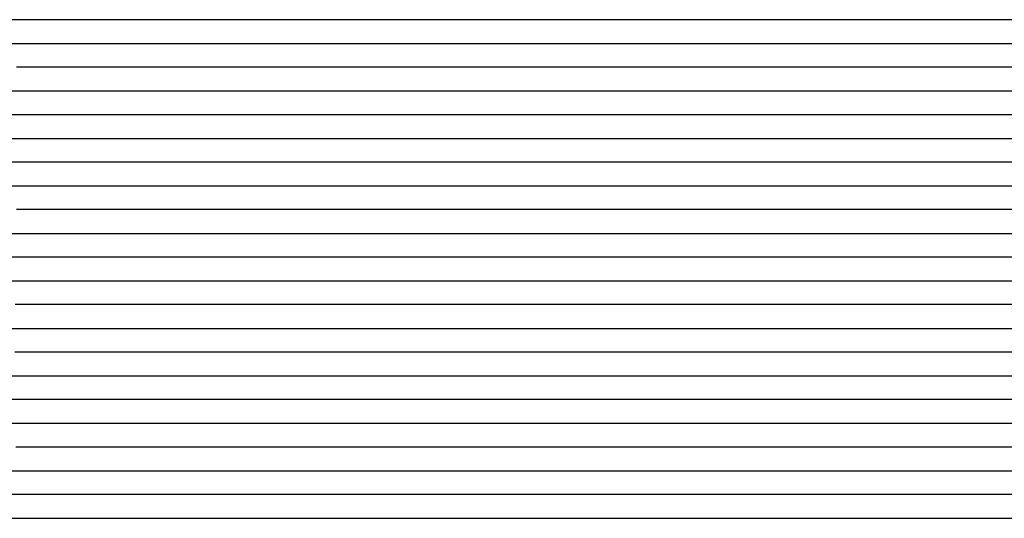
# Model space of a CAD drawing. Extents: x -4 to 4.3, y -2 to 2.5.
# Tile 20 of 108: x -1.93 to -1.41, y -0.3 to -0.04. Entities that reach past the tile are written whole.
import ezdxf

# ---------------------------------------------------------------- set-up
doc = ezdxf.new("R2010")
doc.units = 0

msp = doc.modelspace()

# ---------------------------------------------------------------- linework, layer by layer
at = {"layer": 'Default', "color": 72, "linetype": 'CONTINUOUS'}
for p, q in [((-1.917527, -0.03746, -0.131269), (-1.948404, -0.03746, -0.13725)), ((-1.901939, -0.03746, -0.129204), (-1.917527, -0.03746, -0.131269)), ((-1.886315, -0.03746, -0.12812), (-1.901939, -0.03746, -0.129204)), ((-1.87069, -0.03746, -0.128), (-1.886315, -0.03746, -0.12812)), ((-1.761394, -0.03746, -0.128291), (-1.87069, -0.03746, -0.128)), ((-1.745969, -0.03746, -0.129825), (-1.761394, -0.03746, -0.128291)), ((-1.715486, -0.03746, -0.135292), (-1.745969, -0.03746, -0.129825)), ((-1.694196, -0.03746, -0.14085), (-1.715486, -0.03746, -0.135292)), ((-1.691066, -0.03746, -0.14192), (-1.694196, -0.03746, -0.14085)), ((-1.687935, -0.03746, -0.142827), (-1.691066, -0.03746, -0.14192)), ((-1.679403, -0.03746, -0.136458), (-1.687935, -0.03746, -0.142827)), ((-1.672968, -0.03746, -0.126587), (-1.679403, -0.03746, -0.136458)), ((-1.666533, -0.03746, -0.119649), (-1.672968, -0.03746, -0.126587)), ((-1.651735, -0.03746, -0.109461), (-1.666533, -0.03746, -0.119649)), ((-1.636154, -0.03746, -0.104181), (-1.651735, -0.03746, -0.109461)), ((-1.620529, -0.03746, -0.103), (-1.636154, -0.03746, -0.104181)), ((-1.120945, -0.03746, -0.103379), (-1.620529, -0.03746, -0.103)), ((-1.933883, -0.04996, -0.133573), (-1.918594, -0.04996, -0.131022)), ((-1.918594, -0.04996, -0.131022), (-1.903182, -0.04996, -0.129094)), ((-1.903182, -0.04996, -0.129094), (-1.887678, -0.04996, -0.12807)), ((-1.887678, -0.04996, -0.12807), (-1.778337, -0.04996, -0.128)), ((-1.778337, -0.04996, -0.128), (-1.762712, -0.04996, -0.128418)), ((-1.762712, -0.04996, -0.128418), (-1.747092, -0.04996, -0.130154)), ((-1.747092, -0.04996, -0.130154), (-1.731563, -0.04996, -0.132631)), ((-1.731563, -0.04996, -0.132631), (-1.716133, -0.04996, -0.135788)), ((-1.716133, -0.04996, -0.135788), (-1.700825, -0.04996, -0.139898)), ((-1.700825, -0.04996, -0.139898), (-1.685735, -0.04996, -0.139814)), ((-1.685735, -0.04996, -0.139814), (-1.683782, -0.04996, -0.136046)), ((-1.683782, -0.04996, -0.136046), (-1.681829, -0.04996, -0.132826)), ((-1.681829, -0.04996, -0.132826), (-1.677922, -0.04996, -0.127488)), ((-1.677922, -0.04996, -0.127488), (-1.67011, -0.04996, -0.119587)), ((-1.67011, -0.04996, -0.119587), (-1.659124, -0.04996, -0.112265)), ((-1.659124, -0.04996, -0.112265), (-1.646122, -0.04996, -0.107084)), ((-1.646122, -0.04996, -0.107084), (-1.631607, -0.04996, -0.103515)), ((-1.631607, -0.04996, -0.103515), (-1.132068, -0.04996, -0.103)), ((-1.911112, -0.06246, -0.129812), (-1.926672, -0.06246, -0.131943)), ((-1.895492, -0.06246, -0.128377), (-1.911112, -0.06246, -0.129812)), ((-1.879867, -0.06246, -0.128), (-1.895492, -0.06246, -0.128377)), ((-1.770545, -0.06246, -0.12817), (-1.879867, -0.06246, -0.128)), ((-1.755087, -0.06246, -0.129432), (-1.770545, -0.06246, -0.12817)), ((-1.739747, -0.06246, -0.131693), (-1.755087, -0.06246, -0.129432)), ((-1.72459, -0.06246, -0.134628), (-1.739747, -0.06246, -0.131693)), ((-1.702603, -0.06246, -0.140253), (-1.72459, -0.06246, -0.134628)), ((-1.699158, -0.06246, -0.141478), (-1.702603, -0.06246, -0.140253)), ((-1.695712, -0.06246, -0.142472), (-1.699158, -0.06246, -0.141478)), ((-1.687506, -0.06246, -0.13809), (-1.695712, -0.06246, -0.142472)), ((-1.681152, -0.06246, -0.127796), (-1.687506, -0.06246, -0.13809)), ((-1.674799, -0.06246, -0.120654), (-1.681152, -0.06246, -0.127796)), ((-1.66008, -0.06246, -0.110121), (-1.674799, -0.06246, -0.120654)), ((-1.644513, -0.06246, -0.104575), (-1.66008, -0.06246, -0.110121)), ((-1.628889, -0.06246, -0.10323), (-1.644513, -0.06246, -0.104575)), ((-1.613264, -0.06246, -0.103), (-1.628889, -0.06246, -0.10323)), ((-1.128977, -0.06246, -0.103), (-1.613264, -0.06246, -0.103)), ((-1.935382, -0.07496, -0.132917), (-1.920083, -0.07496, -0.130571)), ((-1.920083, -0.07496, -0.130571), (-1.904639, -0.07496, -0.128832)), ((-1.904639, -0.07496, -0.128832), (-1.889112, -0.07496, -0.128029)), ((-1.889112, -0.07496, -0.128029), (-1.779757, -0.07496, -0.128031)), ((-1.779757, -0.07496, -0.128031), (-1.764133, -0.07496, -0.128782)), ((-1.764133, -0.07496, -0.128782), (-1.748526, -0.07496, -0.130782)), ((-1.748526, -0.07496, -0.130782), (-1.733027, -0.07496, -0.133634)), ((-1.733027, -0.07496, -0.133634), (-1.71766, -0.07496, -0.137176)), ((-1.71766, -0.07496, -0.137176), (-1.702434, -0.07496, -0.141307)), ((-1.702434, -0.07496, -0.141307), (-1.694895, -0.07496, -0.143851)), ((-1.694895, -0.07496, -0.143851), (-1.69301, -0.07496, -0.143577)), ((-1.69301, -0.07496, -0.143577), (-1.691125, -0.07496, -0.139417)), ((-1.691125, -0.07496, -0.139417), (-1.687355, -0.07496, -0.132967)), ((-1.687355, -0.07496, -0.132967), (-1.67947, -0.07496, -0.123581)), ((-1.67947, -0.07496, -0.123581), (-1.66942, -0.07496, -0.115758)), ((-1.66942, -0.07496, -0.115758), (-1.65709, -0.07496, -0.108444)), ((-1.65709, -0.07496, -0.108444), (-1.643651, -0.07496, -0.104177)), ((-1.643651, -0.07496, -0.104177), (-1.628759, -0.07496, -0.103)), ((-1.628759, -0.07496, -0.103), (-1.128807, -0.07496, -0.103)), ((-1.920033, -0.08746, -0.130236), (-1.935569, -0.08746, -0.132493)), ((-1.904418, -0.08746, -0.128561), (-1.920033, -0.08746, -0.130236)), ((-1.888793, -0.08746, -0.128009), (-1.904418, -0.08746, -0.128561)), ((-1.779458, -0.08746, -0.128099), (-1.888793, -0.08746, -0.128009)), ((-1.763971, -0.08746, -0.129202), (-1.779458, -0.08746, -0.128099)), ((-1.748622, -0.08746, -0.131259), (-1.763971, -0.08746, -0.129202)), ((-1.733416, -0.08746, -0.134154), (-1.748622, -0.08746, -0.131259)), ((-1.718398, -0.08746, -0.137704), (-1.733416, -0.08746, -0.134154)), ((-1.703638, -0.08746, -0.141944), (-1.718398, -0.08746, -0.137704)), ((-1.699113, -0.08746, -0.143516), (-1.703638, -0.08746, -0.141944)), ((-1.694587, -0.08746, -0.138641), (-1.699113, -0.08746, -0.143516)), ((-1.682714, -0.08746, -0.121933), (-1.694587, -0.08746, -0.138641)), ((-1.675388, -0.08746, -0.115665), (-1.682714, -0.08746, -0.121933)), ((-1.668062, -0.08746, -0.11108), (-1.675388, -0.08746, -0.115665)), ((-1.65257, -0.08746, -0.105342), (-1.668062, -0.08746, -0.11108)), ((-1.636948, -0.08746, -0.103292), (-1.65257, -0.08746, -0.105342)), ((-1.621323, -0.08746, -0.103), (-1.636948, -0.08746, -0.103292)), ((-1.121537, -0.08746, -0.103499), (-1.621323, -0.08746, -0.103)), ((-1.934176, -0.09996, -0.131945), (-1.918805, -0.09996, -0.129836)), ((-1.918805, -0.09996, -0.129836), (-1.903325, -0.09996, -0.128379)), ((-1.903325, -0.09996, -0.128379), (-1.794023, -0.09996, -0.128)), ((-1.794023, -0.09996, -0.128), (-1.778398, -0.09996, -0.128178)), ((-1.778398, -0.09996, -0.128178), (-1.762774, -0.09996, -0.129642)), ((-1.762774, -0.09996, -0.129642), (-1.747217, -0.09996, -0.132036)), ((-1.747217, -0.09996, -0.132036), (-1.731774, -0.09996, -0.13519)), ((-1.731774, -0.09996, -0.13519), (-1.716465, -0.09996, -0.13919)), ((-1.716465, -0.09996, -0.13919), (-1.701347, -0.09996, -0.143945)), ((-1.701347, -0.09996, -0.143945), (-1.697621, -0.09996, -0.142508)), ((-1.697621, -0.09996, -0.142508), (-1.695758, -0.09996, -0.138756)), ((-1.695758, -0.09996, -0.138756), (-1.693895, -0.09996, -0.135523)), ((-1.693895, -0.09996, -0.135523), (-1.686442, -0.09996, -0.124759)), ((-1.686442, -0.09996, -0.124759), (-1.677548, -0.09996, -0.116277)), ((-1.677548, -0.09996, -0.116277), (-1.66624, -0.09996, -0.109245)), ((-1.66624, -0.09996, -0.109245), (-1.652972, -0.09996, -0.1046)), ((-1.652972, -0.09996, -0.1046), (-1.638225, -0.09996, -0.103)), ((-1.638225, -0.09996, -0.103), (-1.138316, -0.09996, -0.103)), ((-1.918665, -0.11246, -0.129421), (-1.934238, -0.11246, -0.131494)), ((-1.903041, -0.11246, -0.12814), (-1.918665, -0.11246, -0.129421)), ((-1.887416, -0.11246, -0.128), (-1.903041, -0.11246, -0.12814)), ((-1.77814, -0.11246, -0.128316), (-1.887416, -0.11246, -0.128)), ((-1.762741, -0.11246, -0.130035), (-1.77814, -0.11246, -0.128316)), ((-1.747467, -0.11246, -0.132658), (-1.762741, -0.11246, -0.130035)), ((-1.732345, -0.11246, -0.135917), (-1.747467, -0.11246, -0.132658)), ((-1.717366, -0.11246, -0.139816), (-1.732345, -0.11246, -0.135917)), ((-1.709563, -0.11246, -0.14217), (-1.717366, -0.11246, -0.139816)), ((-1.706962, -0.11246, -0.143108), (-1.709563, -0.11246, -0.14217)), ((-1.697234, -0.11246, -0.13221), (-1.706962, -0.11246, -0.143108)), ((-1.690432, -0.11246, -0.123661), (-1.697234, -0.11246, -0.13221)), ((-1.683631, -0.11246, -0.117539), (-1.690432, -0.11246, -0.123661)), ((-1.668614, -0.11246, -0.109052), (-1.683631, -0.11246, -0.117539)), ((-1.653069, -0.11246, -0.104582), (-1.668614, -0.11246, -0.109052)), ((-1.637444, -0.11246, -0.103), (-1.653069, -0.11246, -0.104582)), ((-1.137506, -0.11246, -0.103), (-1.637444, -0.11246, -0.103)), ((-1.934333, -0.12496, -0.131127), (-1.918921, -0.12496, -0.129201)), ((-1.918921, -0.12496, -0.129201), (-1.903416, -0.12496, -0.128101)), ((-1.903416, -0.12496, -0.128101), (-1.794081, -0.12496, -0.128008)), ((-1.794081, -0.12496, -0.128008), (-1.778456, -0.12496, -0.1286)), ((-1.778456, -0.12496, -0.1286), (-1.762842, -0.12496, -0.130454)), ((-1.762842, -0.12496, -0.130454), (-1.747326, -0.12496, -0.133237)), ((-1.747326, -0.12496, -0.133237), (-1.731946, -0.12496, -0.136724)), ((-1.731946, -0.12496, -0.136724), (-1.716708, -0.12496, -0.140918)), ((-1.716708, -0.12496, -0.140918), (-1.70541, -0.12496, -0.14449)), ((-1.70541, -0.12496, -0.14449), (-1.70441, -0.12496, -0.141877)), ((-1.70441, -0.12496, -0.141877), (-1.703527, -0.12496, -0.139823)), ((-1.703527, -0.12496, -0.139823), (-1.701643, -0.12496, -0.136002)), ((-1.701643, -0.12496, -0.136002), (-1.694735, -0.12496, -0.125717)), ((-1.694735, -0.12496, -0.125717), (-1.686023, -0.12496, -0.117073)), ((-1.686023, -0.12496, -0.117073), (-1.674932, -0.12496, -0.109855)), ((-1.674932, -0.12496, -0.109855), (-1.661835, -0.12496, -0.104949)), ((-1.661835, -0.12496, -0.104949), (-1.647204, -0.12496, -0.103068)), ((-1.647204, -0.12496, -0.103068), (-1.147331, -0.12496, -0.103)), ((-1.911071, -0.13746, -0.12838), (-1.926691, -0.13746, -0.129886)), ((-1.895446, -0.13746, -0.128), (-1.911071, -0.13746, -0.12838)), ((-1.786147, -0.13746, -0.12822), (-1.895446, -0.13746, -0.128)), ((-1.77073, -0.13746, -0.129736), (-1.786147, -0.13746, -0.12822)), ((-1.755454, -0.13746, -0.132253), (-1.77073, -0.13746, -0.129736)), ((-1.740321, -0.13746, -0.135507), (-1.755454, -0.13746, -0.132253)), ((-1.725368, -0.13746, -0.139351), (-1.740321, -0.13746, -0.135507)), ((-1.715363, -0.13746, -0.142489), (-1.725368, -0.13746, -0.139351)), ((-1.712027, -0.13746, -0.143819), (-1.715363, -0.13746, -0.142489)), ((-1.70297, -0.13746, -0.138296), (-1.712027, -0.13746, -0.143819)), ((-1.691194, -0.13746, -0.121743), (-1.70297, -0.13746, -0.138296)), ((-1.683902, -0.13746, -0.115385), (-1.691194, -0.13746, -0.121743)), ((-1.676611, -0.13746, -0.110709), (-1.683902, -0.13746, -0.115385)), ((-1.661081, -0.13746, -0.104734), (-1.676611, -0.13746, -0.110709)), ((-1.645456, -0.13746, -0.103), (-1.661081, -0.13746, -0.104734)), ((-1.130151, -0.13746, -0.103252), (-1.645456, -0.13746, -0.103)), ((-1.934298, -0.14996, -0.130434), (-1.918852, -0.14996, -0.128798)), ((-1.918852, -0.14996, -0.128798), (-1.903314, -0.14996, -0.12801)), ((-1.903314, -0.14996, -0.12801), (-1.793959, -0.14996, -0.128077)), ((-1.793959, -0.14996, -0.128077), (-1.778334, -0.14996, -0.129269)), ((-1.778334, -0.14996, -0.129269), (-1.762755, -0.14996, -0.131556)), ((-1.762755, -0.14996, -0.131556), (-1.747295, -0.14996, -0.134691)), ((-1.747295, -0.14996, -0.134691), (-1.731982, -0.14996, -0.138555)), ((-1.731982, -0.14996, -0.138555), (-1.716832, -0.14996, -0.143025)), ((-1.716832, -0.14996, -0.143025), (-1.709339, -0.14996, -0.1406)), ((-1.709339, -0.14996, -0.1406), (-1.707466, -0.14996, -0.136806)), ((-1.707466, -0.14996, -0.136806), (-1.705592, -0.14996, -0.133568)), ((-1.705592, -0.14996, -0.133568), (-1.701846, -0.14996, -0.128202)), ((-1.701846, -0.14996, -0.128202), (-1.692902, -0.14996, -0.118975)), ((-1.692902, -0.14996, -0.118975), (-1.682027, -0.14996, -0.111746)), ((-1.682027, -0.14996, -0.111746), (-1.669014, -0.14996, -0.106797)), ((-1.669014, -0.14996, -0.106797), (-1.65441, -0.14996, -0.103489)), ((-1.65441, -0.14996, -0.103489), (-1.154804, -0.14996, -0.103)), ((-1.919777, -0.16246, -0.12858), (-1.950923, -0.16246, -0.132548)), ((-1.904152, -0.16246, -0.128011), (-1.919777, -0.16246, -0.12858)), ((-1.79483, -0.16246, -0.128183), (-1.904152, -0.16246, -0.128011)), ((-1.779388, -0.16246, -0.129445), (-1.79483, -0.16246, -0.128183)), ((-1.7641, -0.16246, -0.131802), (-1.779388, -0.16246, -0.129445)), ((-1.734056, -0.16246, -0.138647), (-1.7641, -0.16246, -0.131802)), ((-1.715566, -0.16246, -0.144645), (-1.734056, -0.16246, -0.138647)), ((-1.71192, -0.16246, -0.141867), (-1.715566, -0.16246, -0.144645)), ((-1.706256, -0.16246, -0.131135), (-1.71192, -0.16246, -0.141867)), ((-1.700592, -0.16246, -0.123795), (-1.706256, -0.16246, -0.131135)), ((-1.693411, -0.16246, -0.116972), (-1.700592, -0.16246, -0.123795)), ((-1.68623, -0.16246, -0.111951), (-1.693411, -0.16246, -0.116972)), ((-1.670764, -0.16246, -0.105325), (-1.68623, -0.16246, -0.111951)), ((-1.655139, -0.16246, -0.103078), (-1.670764, -0.16246, -0.105325)), ((-1.639514, -0.16246, -0.103), (-1.655139, -0.16246, -0.103078)), ((-1.139739, -0.16246, -0.103148), (-1.639514, -0.16246, -0.103)), ((-1.934408, -0.17496, -0.129911), (-1.918931, -0.17496, -0.128384)), ((-1.918931, -0.17496, -0.128384), (-1.809636, -0.17496, -0.128)), ((-1.809636, -0.17496, -0.128), (-1.794011, -0.17496, -0.128259)), ((-1.794011, -0.17496, -0.128259), (-1.778388, -0.17496, -0.129859)), ((-1.778388, -0.17496, -0.129859), (-1.762845, -0.17496, -0.132554)), ((-1.762845, -0.17496, -0.132554), (-1.747449, -0.17496, -0.13599)), ((-1.747449, -0.17496, -0.13599), (-1.7322, -0.17496, -0.140072)), ((-1.7322, -0.17496, -0.140072), (-1.717106, -0.17496, -0.145254)), ((-1.717106, -0.17496, -0.145254), (-1.715259, -0.17496, -0.140774)), ((-1.715259, -0.17496, -0.140774), (-1.713411, -0.17496, -0.13711)), ((-1.713411, -0.17496, -0.13711), (-1.709717, -0.17496, -0.131225)), ((-1.709717, -0.17496, -0.131225), (-1.702328, -0.17496, -0.122716)), ((-1.702328, -0.17496, -0.122716), (-1.692083, -0.17496, -0.114914)), ((-1.692083, -0.17496, -0.114914), (-1.679652, -0.17496, -0.108482)), ((-1.679652, -0.17496, -0.108482), (-1.665774, -0.17496, -0.104127)), ((-1.665774, -0.17496, -0.104127), (-1.650866, -0.17496, -0.103)), ((-1.650866, -0.17496, -0.103), (-1.150911, -0.17496, -0.103)), ((-1.911864, -0.18746, -0.128037), (-1.927489, -0.18746, -0.128842)), ((-1.802532, -0.18746, -0.128046), (-1.911864, -0.18746, -0.128037)), ((-1.78708, -0.18746, -0.129191), (-1.802532, -0.18746, -0.128046)), ((-1.771785, -0.18746, -0.131488), (-1.78708, -0.18746, -0.129191)), ((-1.741653, -0.18746, -0.138232), (-1.771785, -0.18746, -0.131488)), ((-1.720098, -0.18746, -0.144857), (-1.741653, -0.18746, -0.138232)), ((-1.714601, -0.18746, -0.133275), (-1.720098, -0.18746, -0.144857)), ((-1.709104, -0.18746, -0.125621), (-1.714601, -0.18746, -0.133275)), ((-1.701999, -0.18746, -0.118446), (-1.709104, -0.18746, -0.125621)), ((-1.694894, -0.18746, -0.113184), (-1.701999, -0.18746, -0.118446)), ((-1.679477, -0.18746, -0.106136), (-1.694894, -0.18746, -0.113184)), ((-1.663862, -0.18746, -0.103557), (-1.679477, -0.18746, -0.106136)), ((-1.648237, -0.18746, -0.103), (-1.663862, -0.18746, -0.103557)), ((-1.148258, -0.18746, -0.103), (-1.648237, -0.18746, -0.103)), ((-1.934636, -0.19996, -0.129312), (-1.919131, -0.19996, -0.128126)), ((-1.919131, -0.19996, -0.128126), (-1.809802, -0.19996, -0.128028)), ((-1.809802, -0.19996, -0.128028), (-1.794178, -0.19996, -0.128786)), ((-1.794178, -0.19996, -0.128786), (-1.778571, -0.19996, -0.130737)), ((-1.778571, -0.19996, -0.130737), (-1.763067, -0.19996, -0.133706)), ((-1.763067, -0.19996, -0.133706), (-1.74772, -0.19996, -0.137409)), ((-1.74772, -0.19996, -0.137409), (-1.732531, -0.19996, -0.141707)), ((-1.732531, -0.19996, -0.141707), (-1.721255, -0.19996, -0.145774)), ((-1.721255, -0.19996, -0.145774), (-1.717497, -0.19996, -0.137597)), ((-1.717497, -0.19996, -0.137597), (-1.711025, -0.19996, -0.127297)), ((-1.711025, -0.19996, -0.127297), (-1.702713, -0.19996, -0.118477)), ((-1.702713, -0.19996, -0.118477), (-1.691996, -0.19996, -0.110944)), ((-1.691996, -0.19996, -0.110944), (-1.679213, -0.19996, -0.105595)), ((-1.679213, -0.19996, -0.105595), (-1.664799, -0.19996, -0.103154)), ((-1.664799, -0.19996, -0.103154), (-1.16502, -0.19996, -0.103)), ((-1.911968, -0.21246, -0.128001), (-1.927593, -0.21246, -0.128421)), ((-1.802669, -0.21246, -0.128276), (-1.911968, -0.21246, -0.128001)), ((-1.787286, -0.21246, -0.129765), (-1.802669, -0.21246, -0.128276)), ((-1.772026, -0.21246, -0.132483), (-1.787286, -0.21246, -0.129765)), ((-1.756907, -0.21246, -0.13581), (-1.772026, -0.21246, -0.132483)), ((-1.742105, -0.21246, -0.139672), (-1.756907, -0.21246, -0.13581)), ((-1.735897, -0.21246, -0.14177), (-1.742105, -0.21246, -0.139672)), ((-1.732794, -0.21246, -0.142678), (-1.735897, -0.21246, -0.14177)), ((-1.72969, -0.21246, -0.143765), (-1.732794, -0.21246, -0.142678)), ((-1.72083, -0.21246, -0.136995), (-1.72969, -0.21246, -0.143765)), ((-1.714238, -0.21246, -0.12742), (-1.72083, -0.21246, -0.136995)), ((-1.707647, -0.21246, -0.120771), (-1.714238, -0.21246, -0.12742)), ((-1.693226, -0.21246, -0.111595), (-1.707647, -0.21246, -0.120771)), ((-1.677741, -0.21246, -0.105137), (-1.693226, -0.21246, -0.111595)), ((-1.662116, -0.21246, -0.103032), (-1.677741, -0.21246, -0.105137)), ((-1.646491, -0.21246, -0.103), (-1.662116, -0.21246, -0.103032)), ((-1.146738, -0.21246, -0.103136), (-1.646491, -0.21246, -0.103)), ((-1.934146, -0.22496, -0.12881), (-1.91861, -0.22496, -0.128017)), ((-1.91861, -0.22496, -0.128017), (-1.809256, -0.22496, -0.128099)), ((-1.809256, -0.22496, -0.128099), (-1.793631, -0.22496, -0.129454)), ((-1.793631, -0.22496, -0.129454), (-1.778064, -0.22496, -0.131918)), ((-1.778064, -0.22496, -0.131918), (-1.762631, -0.22496, -0.135191)), ((-1.762631, -0.22496, -0.135191), (-1.747346, -0.22496, -0.13911)), ((-1.747346, -0.22496, -0.13911), (-1.732211, -0.22496, -0.143884)), ((-1.732211, -0.22496, -0.143884), (-1.728486, -0.22496, -0.145261)), ((-1.728486, -0.22496, -0.145261), (-1.726623, -0.22496, -0.142267)), ((-1.726623, -0.22496, -0.142267), (-1.72476, -0.22496, -0.138108)), ((-1.72476, -0.22496, -0.138108), (-1.71731, -0.22496, -0.126473)), ((-1.71731, -0.22496, -0.126473), (-1.708884, -0.22496, -0.117925)), ((-1.708884, -0.22496, -0.117925), (-1.697914, -0.22496, -0.110598)), ((-1.697914, -0.22496, -0.110598), (-1.684921, -0.22496, -0.105565)), ((-1.684921, -0.22496, -0.105565), (-1.670351, -0.22496, -0.103541)), ((-1.670351, -0.22496, -0.103541), (-1.654875, -0.22496, -0.103)), ((-1.654875, -0.22496, -0.103), (-1.154884, -0.22496, -0.103)), ((-1.922647, -0.23746, -0.12803), (-1.938272, -0.23746, -0.128821)), ((-1.81331, -0.23746, -0.128118), (-1.922647, -0.23746, -0.12803)), ((-1.797884, -0.23746, -0.129185), (-1.81331, -0.23746, -0.128118)), ((-1.782553, -0.23746, -0.131653), (-1.797884, -0.23746, -0.129185)), ((-1.7674, -0.23746, -0.134638), (-1.782553, -0.23746, -0.131653)), ((-1.752462, -0.23746, -0.138394), (-1.7674, -0.23746, -0.134638)), ((-1.73796, -0.23746, -0.142844), (-1.752462, -0.23746, -0.138394)), ((-1.733835, -0.23746, -0.144499), (-1.73796, -0.23746, -0.142844)), ((-1.729709, -0.23746, -0.144641), (-1.733835, -0.23746, -0.144499)), ((-1.718843, -0.23746, -0.127171), (-1.729709, -0.23746, -0.144641)), ((-1.711884, -0.23746, -0.11998), (-1.718843, -0.23746, -0.127171)), ((-1.704926, -0.23746, -0.114332), (-1.711884, -0.23746, -0.11998)), ((-1.68963, -0.23746, -0.106526), (-1.704926, -0.23746, -0.114332)), ((-1.674007, -0.23746, -0.103266), (-1.68963, -0.23746, -0.106526)), ((-1.658382, -0.23746, -0.103), (-1.674007, -0.23746, -0.103266)), ((-1.158394, -0.23746, -0.103), (-1.658382, -0.23746, -0.103)), ((-1.934528, -0.24996, -0.128394), (-1.825241, -0.24996, -0.128001)), ((-1.825241, -0.24996, -0.128001), (-1.809616, -0.24996, -0.128367)), ((-1.809616, -0.24996, -0.128367), (-1.793995, -0.24996, -0.130047)), ((-1.793995, -0.24996, -0.130047), (-1.77846, -0.24996, -0.132906)), ((-1.77846, -0.24996, -0.132906), (-1.747878, -0.24996, -0.140594)), ((-1.747878, -0.24996, -0.140594), (-1.73279, -0.24996, -0.141313)), ((-1.73279, -0.24996, -0.141313), (-1.730839, -0.24996, -0.137214)), ((-1.730839, -0.24996, -0.137214), (-1.728888, -0.24996, -0.133758)), ((-1.728888, -0.24996, -0.133758), (-1.724987, -0.24996, -0.128088)), ((-1.724987, -0.24996, -0.128088), (-1.717183, -0.24996, -0.119756)), ((-1.717183, -0.24996, -0.119756), (-1.706502, -0.24996, -0.112176)), ((-1.706502, -0.24996, -0.112176), (-1.693759, -0.24996, -0.106842)), ((-1.693759, -0.24996, -0.106842), (-1.679346, -0.24996, -0.103861)), ((-1.679346, -0.24996, -0.103861), (-1.664045, -0.24996, -0.103)), ((-1.664045, -0.24996, -0.103), (-1.16407, -0.24996, -0.103)), ((-1.817802, -0.26246, -0.128096), (-1.927125, -0.26246, -0.128043)), ((-1.802385, -0.26246, -0.129359), (-1.817802, -0.26246, -0.128096)), ((-1.787113, -0.26246, -0.131876), (-1.802385, -0.26246, -0.129359)), ((-1.757069, -0.26246, -0.13876), (-1.787113, -0.26246, -0.131876)), ((-1.738762, -0.26246, -0.144697), (-1.757069, -0.26246, -0.13876)), ((-1.735336, -0.26246, -0.143899), (-1.738762, -0.26246, -0.144697)), ((-1.72981, -0.26246, -0.132573), (-1.735336, -0.26246, -0.143899)), ((-1.724285, -0.26246, -0.124995), (-1.72981, -0.26246, -0.132573)), ((-1.717175, -0.26246, -0.117889), (-1.724285, -0.26246, -0.124995)), ((-1.710066, -0.26246, -0.112661), (-1.717175, -0.26246, -0.117889)), ((-1.694651, -0.26246, -0.10564), (-1.710066, -0.26246, -0.112661)), ((-1.679026, -0.26246, -0.103048), (-1.694651, -0.26246, -0.10564)), ((-1.663401, -0.26246, -0.103), (-1.679026, -0.26246, -0.103048)), ((-1.163421, -0.26246, -0.103), (-1.663401, -0.26246, -0.103)), ((-1.934635, -0.27496, -0.12815), (-1.825311, -0.27496, -0.128047)), ((-1.825311, -0.27496, -0.128047), (-1.809686, -0.27496, -0.128997)), ((-1.809686, -0.27496, -0.128997), (-1.79409, -0.27496, -0.131022)), ((-1.79409, -0.27496, -0.131022), (-1.778595, -0.27496, -0.134136)), ((-1.778595, -0.27496, -0.134136), (-1.763276, -0.27496, -0.137854)), ((-1.763276, -0.27496, -0.137854), (-1.748092, -0.27496, -0.142392)), ((-1.748092, -0.27496, -0.142392), (-1.740606, -0.27496, -0.145262)), ((-1.740606, -0.27496, -0.145262), (-1.736864, -0.27496, -0.143851)), ((-1.736864, -0.27496, -0.143851), (-1.734992, -0.27496, -0.139766)), ((-1.734992, -0.27496, -0.139766), (-1.733121, -0.27496, -0.136366)), ((-1.733121, -0.27496, -0.136366), (-1.725587, -0.27496, -0.126397)), ((-1.725587, -0.27496, -0.126397), (-1.716166, -0.27496, -0.117152)), ((-1.716166, -0.27496, -0.117152), (-1.705014, -0.27496, -0.10988)), ((-1.705014, -0.27496, -0.10988), (-1.691926, -0.27496, -0.104972)), ((-1.691926, -0.27496, -0.104972), (-1.677296, -0.27496, -0.103087)), ((-1.677296, -0.27496, -0.103087), (-1.177424, -0.27496, -0.103)), ((-1.921665, -0.28746, -0.128), (-1.93729, -0.28746, -0.128187)), ((-1.827936, -0.28746, -0.128016), (-1.921665, -0.28746, -0.128)), ((-1.812483, -0.28746, -0.128804), (-1.827936, -0.28746, -0.128016)), ((-1.797137, -0.28746, -0.131099), (-1.812483, -0.28746, -0.128804)), ((-1.781948, -0.28746, -0.134012), (-1.797137, -0.28746, -0.131099)), ((-1.766998, -0.28746, -0.137617), (-1.781948, -0.28746, -0.134012)), ((-1.752239, -0.28746, -0.142103), (-1.766998, -0.28746, -0.137617)), ((-1.743706, -0.28746, -0.145116), (-1.752239, -0.28746, -0.142103)), ((-1.733394, -0.28746, -0.129298), (-1.743706, -0.28746, -0.145116)), ((-1.726448, -0.28746, -0.121391), (-1.733394, -0.28746, -0.129298)), ((-1.719502, -0.28746, -0.11566), (-1.726448, -0.28746, -0.121391)), ((-1.704285, -0.28746, -0.107824), (-1.719502, -0.28746, -0.11566)), ((-1.688706, -0.28746, -0.10419), (-1.704285, -0.28746, -0.107824)), ((-1.673081, -0.28746, -0.103), (-1.688706, -0.28746, -0.10419)), ((-1.15791, -0.28746, -0.103477), (-1.673081, -0.28746, -0.103)), ((-1.933591, -0.29996, -0.128018), (-1.839857, -0.29996, -0.128)), ((-1.839857, -0.29996, -0.128), (-1.824232, -0.29996, -0.12818)), ((-1.824232, -0.29996, -0.12818), (-1.808608, -0.29996, -0.129697)), ((-1.808608, -0.29996, -0.129697), (-1.793056, -0.29996, -0.132379)), ((-1.793056, -0.29996, -0.132379), (-1.777658, -0.29996, -0.135771)), ((-1.777658, -0.29996, -0.135771), (-1.762399, -0.29996, -0.139788)), ((-1.762399, -0.29996, -0.139788), (-1.743585, -0.29996, -0.146)), ((-1.743585, -0.29996, -0.146), (-1.742585, -0.29996, -0.143184)), ((-1.742585, -0.29996, -0.143184), (-1.741733, -0.29996, -0.141071)), ((-1.741733, -0.29996, -0.141071), (-1.739881, -0.29996, -0.137103)), ((-1.739881, -0.29996, -0.137103), (-1.732473, -0.29996, -0.125797)), ((-1.732473, -0.29996, -0.125797), (-1.72391, -0.29996, -0.117234)), ((-1.72391, -0.29996, -0.117234), (-1.712861, -0.29996, -0.109959)), ((-1.712861, -0.29996, -0.109959), (-1.699811, -0.29996, -0.104983)), ((-1.699811, -0.29996, -0.104983), (-1.685211, -0.29996, -0.103013)), ((-1.685211, -0.29996, -0.103013), (-1.185351, -0.29996, -0.103))]:
    msp.add_line(p, q, dxfattribs=at)

doc.saveas('drawing.dxf')
